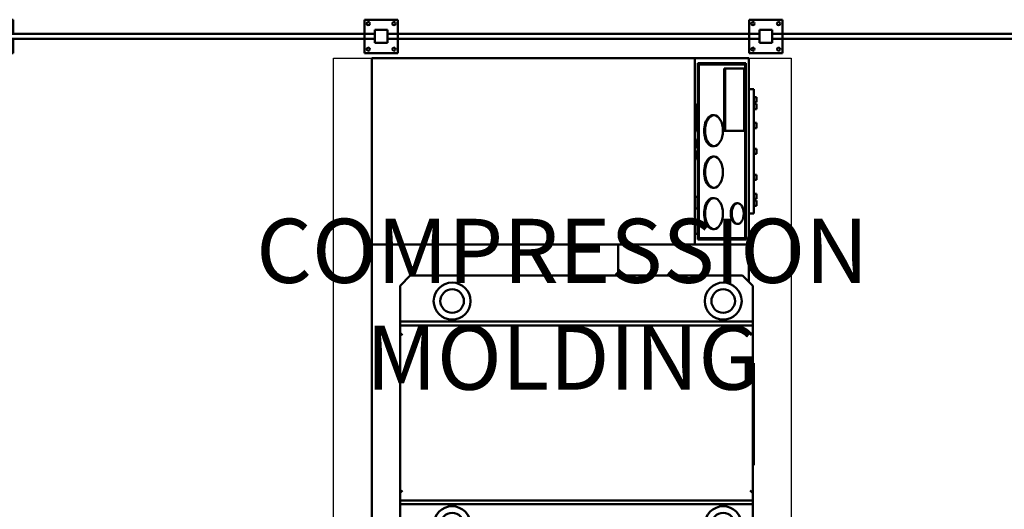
# Model space of a CAD drawing. Header units: millimetres. Extents: x 5419 to 33401, y 455 to 7585.
# Tile 20 of 23: x 21927 to 25766, y 5675 to 7585. Entities that reach past the tile are written whole.
import ezdxf

# ---------------------------------------------------------------- set-up
doc = ezdxf.new("R2010")
doc.units = ezdxf.units.MM
for name, color, linetype, true_color in [('Layout', 7, 'Continuous', 0xbfbfbf), ('machines', 7, 'Continuous', 0x008000), ('safety equipment', 1, 'Continuous', 0xff0000)]:
    doc.layers.add(name, color=color, linetype=linetype, true_color=true_color)
doc.styles.add('Trebuchet 1to100', font='trebuc.ttf', dxfattribs={"width": 0.75, "height": 250})

# ---------------------------------------------------------------- blocks, each defined once
blk = doc.blocks.new('FDS_25a161ac-f369-4108-994a-104b1d900838_Asset_28A28270A0A8F92BE0588E57DF7752BC')
at = {"color": 0, "lineweight": 50}
for p, q in [((65, 65), (-65, 65)), ((-65, 65), (-65, -65)), ((65, 10), (65, 65)), ((1565, 65), (1435, 65)), ((1435, 65), (1435, 10)), ((1565, -65), (1565, 65)), ((25, 25), (-25, 25)), ((-25, 25), (-25, -25)), ((25, -25), (25, 25)), ((25, -10), (25, 10)), ((25, 10), (1475, 10)), ((1525, 25), (1475, 25)), ((1475, 25), (1475, -25)), ((1475, 10), (1475, -10)), ((1525, -25), (1525, 25)), ((-25, -25), (25, -25)), ((1475, -10), (25, -10)), ((65, -65), (65, -10)), ((1435, -10), (1435, -65)), ((1475, -25), (1525, -25)), ((-65, -65), (65, -65)), ((1435, -65), (1565, -65))]:
    blk.add_line(p, q, dxfattribs=at)
for centre in [(-50, 50), (50, 50), (1450, 50), (1550, 50), (-50, -50), (50, -50), (1450, -50), (1550, -50)]:
    blk.add_circle(centre, 6.35, dxfattribs=at)
blk = doc.blocks.new('FDS_c3a0516e-0835-41fb-afa2-9bd1cb4bad24_Asset_F9419E1496E73B5AB7D686C2CDE54425')
at = {"color": 0, "lineweight": 50}
for p, q in [((-960, 735), (-960, 585)), ((232.4, 735), (-960, 735)), ((960, 735), (232.4, 735)), ((232.4, 735), (232.4, -524.9)), ((960, 735), (960, -524.9)), ((-990, -670), (-990, 625)), ((-980, 625), (-990, 625)), ((-980, 625), (-980, -670)), ((-960, 585), (-920, 625)), ((-920, 625), (-780, 625)), ((-780, 625), (-780, -750)), ((-780, 625), (-765, 625)), ((-765, 625), (-765, -750)), ((-765, 625), (-736.9, 625)), ((-110.7, 625), (-736.9, 625)), ((-736.2, 624.7), (-726.5, 615)), ((-121.1, 615), (-111.4, 624.7)), ((-110.7, 625), (-82.6, 625)), ((-82.6, 625), (-82.6, -750)), ((-82.6, 625), (-67.6, 625)), ((-67.6, 625), (-67.6, -750)), ((-67.6, 625), (72.4, 625)), ((72.4, 625), (112.4, 585)), ((-960, -710), (-960, 585)), ((112.4, 585), (112.4, -710)), ((-960, 504.7), (-980, 504.7)), ((-960, 445.3), (-980, 445.3)), ((112.4, -225), (232.4, -225)), ((-960, -485.3), (-980, -485.3)), ((960, -524.9), (232.4, -524.9)), ((232.4, -524.9), (232.4, -735)), ((252.4, -723.5), (252.4, -536.4)), ((252.4, -536.4), (940, -536.4)), ((257.4, -539.3), (257.4, -536.4)), ((274.4, -524.9), (274.4, -534.9)), ((274.4, -534.9), (319.4, -534.9)), ((319.4, -524.9), (319.4, -534.9)), ((373.3, -524.9), (373.3, -534.9)), ((373.3, -534.9), (418.3, -534.9)), ((418.3, -524.9), (418.3, -534.9)), ((565.3, -524.9), (565.3, -529.9)), ((597.8, -529.9), (565.3, -529.9)), ((597.8, -524.9), (597.8, -529.9)), ((610.3, -524.9), (610.3, -529.9)), ((642.8, -529.9), (610.3, -529.9)), ((642.8, -524.9), (642.8, -529.9)), ((675.3, -524.9), (675.3, -529.9)), ((780, -529.9), (675.3, -529.9)), ((780, -524.9), (780, -529.9)), ((935, -539.3), (935, -536.4)), ((940, -536.4), (940, -723.5)), ((960, -524.9), (960, -735)), ((-960, -544.7), (-980, -544.7)), ((257.4, -539.3), (257.4, -720.7)), ((935, -539.3), (257.4, -539.3)), ((935, -720.7), (935, -539.3)), ((293, -595), (293, -599.1)), ((414.3, -595), (414.3, -599.1)), ((454.7, -595), (454.7, -599.1)), ((576, -595), (576, -599.1)), ((616.4, -595), (616.4, -599.1)), ((737.7, -595), (737.7, -599.1)), ((677, -638.4), (920, -638.4)), ((677, -638.4), (677, -642.5)), ((920, -642.5), (677, -642.5)), ((677, -642.5), (677, -716.2)), ((920, -638.4), (920, -642.5)), ((920, -716.2), (920, -642.5)), ((-980, -670), (-990, -670)), ((313.2, -687.7), (313.2, -691.8)), ((394.1, -687.7), (394.1, -691.8)), ((-960, -710), (-960, -735)), ((-920, -750), (-960, -710)), ((112.4, -710), (72.4, -750)), ((257.4, -715.3), (252.4, -715.3)), ((940, -723.5), (252.4, -723.5)), ((257.4, -720.7), (935, -720.7)), ((677, -716.2), (920, -716.2)), ((940, -715.3), (935, -715.3)), ((-960, -735), (-935, -735)), ((-780, -750), (-920, -750)), ((-765, -750), (-780, -750)), ((-736.9, -750), (-765, -750)), ((-736.9, -750), (-110.7, -750)), ((-726.5, -740), (-736.2, -749.7)), ((-627.5, -750), (-627.5, -755)), ((-230.1, -755), (-627.5, -755)), ((-230.1, -750), (-230.1, -755)), ((-111.4, -749.7), (-121.1, -740)), ((-82.6, -750), (-110.7, -750)), ((-67.6, -750), (-82.6, -750)), ((72.4, -750), (-67.6, -750)), ((87.4, -735), (232.4, -735)), ((232.4, -735), (960, -735)), ((353.7, -735), (353.7, -755)), ((353.7, -755), (838.7, -755)), ((384.1, -755), (384.1, -765)), ((384.1, -765), (404.1, -765)), ((404.1, -755), (404.1, -765)), ((411.2, -755), (411.2, -765)), ((411.2, -765), (431.2, -765)), ((431.2, -755), (431.2, -765)), ((485.1, -755), (485.1, -765)), ((485.1, -765), (505.1, -765)), ((505.1, -755), (505.1, -765)), ((586.2, -755), (586.2, -765)), ((586.2, -765), (606.2, -765)), ((606.2, -755), (606.2, -765)), ((687.3, -755), (687.3, -765)), ((687.3, -765), (707.3, -765)), ((707.3, -755), (707.3, -765)), ((761.2, -755), (761.2, -765)), ((761.2, -765), (781.2, -765)), ((781.2, -755), (781.2, -765)), ((788.3, -755), (788.3, -765)), ((788.3, -765), (808.3, -765)), ((808.3, -755), (808.3, -765)), ((838.7, -735), (838.7, -755))]:
    blk.add_line(p, q, dxfattribs=at)
for centre, radius in [((-860, 422), 72), ((-860, 422), 46), ((12.4, 422), 72), ((12.4, 422), 46), ((-860, -635), 72), ((12.4, -635), 72), ((-860, -635), 46), ((12.4, -635), 46)]:
    blk.add_circle(centre, radius, dxfattribs=at)
at = {"color": 0, "lineweight": 50, "extrusion": (0, 0, -1)}
for centre, major_axis, ratio, start_param, end_param in [((-736.9, 615), (0, -10), 0.267949, 3.141593, 3.403392), ((-110.7, 615), (0, 10), 0.267949, 6.021386, 6.283185), ((353.7, -595), (-60.6, 0), 0.573576, 0, 3.141593), ((515.3, -595), (-60.6, 0), 0.573576, 0, 3.141593), ((677, -595), (-60.6, 0), 0.573576, 0, 3.141593), ((353.7, -687.7), (-40.4, 0), 0.573576, 0, 3.141593), ((-736.9, -740), (0, -10), 0.267949, 6.021386, 6.283185), ((-110.7, -740), (0, 10), 0.267949, 3.141593, 3.403392)]:
    blk.add_ellipse(centre, major_axis=major_axis, ratio=ratio, start_param=start_param, end_param=end_param, dxfattribs=at)
at = {"color": 0, "lineweight": 50}
for centre, major_axis in [((353.7, -599.1), (-60.6, 0)), ((515.3, -599.1), (-60.6, 0)), ((677, -599.1), (-60.6, 0)), ((353.7, -691.8), (-40.4, 0))]:
    blk.add_ellipse(centre, major_axis=major_axis, ratio=0.573576, start_param=3.141593, end_param=9.424778, dxfattribs=at)

msp = doc.modelspace()

# ---------------------------------------------------------------- linework, layer by layer
at = {"layer": 'Layout'}
msp.add_lwpolyline([(23150, 7435.1), (24935, 7435.1), (24935, 5515.1), (23150, 5515.1)], close=True, dxfattribs=at)

# ---------------------------------------------------------------- block references
at = {"layer": 'machines', "rotation": 90}
msp.add_blockref('FDS_c3a0516e-0835-41fb-afa2-9bd1cb4bad24_Asset_F9419E1496E73B5AB7D686C2CDE54425', (24035, 6475.1), dxfattribs=at)
at = {"layer": 'safety equipment', "rotation": 180}
for p in [(23336, 7520.1), (24836, 7520.1), (26336, 7520.1)]:
    msp.add_blockref('FDS_25a161ac-f369-4108-994a-104b1d900838_Asset_28A28270A0A8F92BE0588E57DF7752BC', p, dxfattribs=at)

# ---------------------------------------------------------------- texts
at = {"layer": 'Layout', "insert": (24042.5, 6475.1), "char_height": 250, "attachment_point": 5, "style": 'Trebuchet 1to100'}
msp.add_mtext_dynamic_manual_height_columns('COMPRESSION MOLDING', width=1011.717, gutter_width=1250, heights=[0], dxfattribs=at)

doc.saveas('drawing.dxf')
